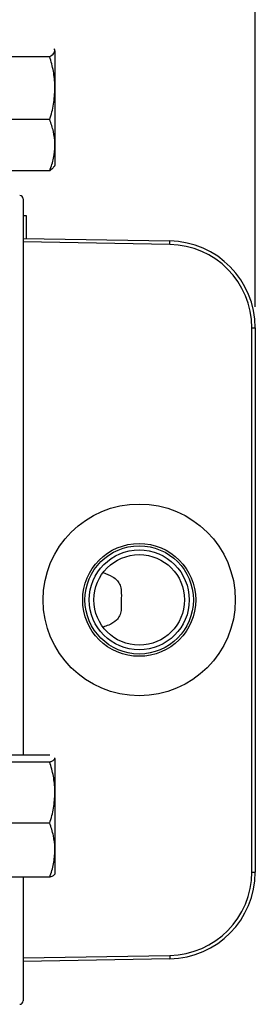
# Model space of a CAD drawing. Header units: inches. Extents: x 0.4 to 16.6, y 0.2 to 10.8.
# Tile 14 of 23: x 13.6 to 14.2, y 5.2 to 7.5. Entities that reach past the tile are written whole.
import ezdxf

# ---------------------------------------------------------------- set-up
doc = ezdxf.new("R2010")
doc.units = ezdxf.units.IN
doc.header["$MEASUREMENT"] = 0
doc.layers.add('SLD-0', color=7, linetype='Continuous', lineweight=25)
doc.styles.add('SLDTEXTSTYLE0', font='TXT', dxfattribs={"width": 0.75})
doc.dimstyles.new('SLDDIMSTYLE0', dxfattribs={"dimtxt": 0.125, "dimasz": 0.13, "dimexe": 0, "dimexo": 0.0625, "dimgap": 0.03125, "dimtad": 0, "dimtih": 1, "dimtoh": 1, "dimlfac": 1.8, "dimrnd": 1e-09, "dimzin": 12, "dimdsep": 46, "dimtxsty": 'SLDTEXTSTYLE0', "dimsah": 1, "dimcen": 0.09, "dimadec": 0, "dimazin": 3, "dimtfac": 1, "dimtofl": 0, "dimtmove": 0, "dimatfit": 3, "dimfxl": 0, "dimfrac": 2, "dimtolj": 1, "dimtzin": 12, "dimarcsym": 0})

# ---------------------------------------------------------------- blocks, each defined once
blk = doc.blocks.new('_D_7')
at = {"layer": 'SLD-0'}
for p, q in [((12.1596, 8.7082), (12.1596, 8.8608)), ((14.1892, 6.8297), (14.1892, 8.8608)), ((12.1596, 8.7358), (12.845, 8.7358)), ((12.9928, 8.7348), (12.9547, 8.7348)), ((12.9547, 8.7348), (12.9547, 8.5364)), ((13.1775, 8.7348), (13.2156, 8.7348)), ((13.2156, 8.7348), (13.2156, 8.5364)), ((14.1892, 8.7358), (13.3252, 8.7358)), ((12.9547, 8.5364), (12.9928, 8.5364)), ((13.2156, 8.5364), (13.1775, 8.5364))]:
    blk.add_line(p, q, dxfattribs=at)
for points in [[(12.1596, 8.7358), (12.2896, 8.7158), (12.2896, 8.7558)], [(14.1892, 8.7358), (14.0592, 8.7558), (14.0592, 8.7158)]]:
    blk.add_solid(points, dxfattribs=at)
at = {"layer": 'SLD-0', "char_height": 0.125, "attachment_point": 1, "style": 'SLDTEXTSTYLE0'}
for s, insert in [('3.65', (12.9235, 8.9213)), ('93', (12.9928, 8.6975))]:
    blk.add_mtext(s, dxfattribs=dict(at, insert=insert))

msp = doc.modelspace()

# ---------------------------------------------------------------- linework, layer by layer
at = {"color": 7, "linetype": 'Continuous', "lineweight": 25}
for p, q in [((13.7098, 7.4464), (13.7085, 7.4487)), ((13.7098, 7.4442), (13.7088, 7.4481)), ((13.7098, 7.4442), (13.7098, 7.3545)), ((13.6974, 7.43), (13.597, 7.43)), ((13.7098, 7.3545), (13.7098, 7.2178)), ((13.6974, 7.2791), (13.597, 7.2791)), ((13.7098, 7.2178), (13.7098, 7.1687)), ((13.6974, 7.1566), (13.597, 7.1566)), ((13.7085, 7.1664), (13.7098, 7.1687)), ((13.6336, 7.0888), (13.6336, 6.1271)), ((13.642, 7.048), (13.6336, 7.048)), ((13.642, 6.994), (13.642, 7.048)), ((13.6336, 6.9942), (13.9845, 6.988)), ((13.9844, 6.9797), (13.6336, 6.9858)), ((13.9844, 6.9797), (13.9845, 6.988)), ((14.1809, 6.7797), (14.1892, 6.7797)), ((14.1809, 5.4744), (14.1809, 6.7797)), ((14.1892, 6.7797), (14.1892, 5.4744)), ((13.6336, 6.1271), (13.6336, 5.7548)), ((13.6974, 5.7548), (13.597, 5.7548)), ((13.7098, 5.7465), (13.7091, 5.748)), ((13.7098, 5.7472), (13.7093, 5.748)), ((13.7098, 5.7465), (13.7098, 5.665)), ((13.6974, 5.7382), (13.597, 5.7382)), ((13.7098, 5.665), (13.7098, 5.5268)), ((13.6974, 5.5918), (13.597, 5.5918)), ((13.7098, 5.5268), (13.7098, 5.4695)), ((13.6974, 5.4619), (13.597, 5.4619)), ((13.6336, 5.4619), (13.6336, 5.1654)), ((13.7093, 5.4687), (13.7098, 5.4695)), ((14.1809, 5.4744), (14.1892, 5.4744)), ((13.6336, 5.2683), (13.9844, 5.2745)), ((13.9844, 5.2745), (13.9845, 5.2661)), ((13.9845, 5.2661), (13.6336, 5.26))]:
    msp.add_line(p, q, dxfattribs=at)
for radius in [0.23, 0.1353, 0.1298, 0.1198, 0.1085]:
    msp.add_circle((13.9114, 6.1271), radius, dxfattribs=at)
for centre, radius, start, end in [((13.6253, 7.0888), 0.00833, 0, 89), ((13.9809, 6.7797), 0.2, 0, 89), ((13.9809, 6.7797), 0.2083, 0, 89), ((13.9809, 5.4744), 0.2, 271, 0), ((13.9809, 5.4744), 0.2083, 271, 0), ((13.6253, 5.1654), 0.00833, 271, 0)]:
    msp.add_arc(centre, radius, start, end, dxfattribs=at)
for points, knots in [([(13.6974, 7.43), (13.6992, 7.4312), (13.7065, 7.4358), (13.7084, 7.4406), (13.7098, 7.4442)], [0, 0, 0, 0, 0.2575513, 1, 1, 1, 1]), ([(13.7098, 7.3545), (13.7097, 7.3563), (13.7096, 7.3699), (13.7069, 7.3954), (13.7006, 7.4184), (13.6974, 7.43)], [0, 0, 0, 0, 0.0700758, 0.5307771, 1, 1, 1, 1]), ([(13.6974, 7.2791), (13.7008, 7.2913), (13.7078, 7.3161), (13.7091, 7.3416), (13.7098, 7.3545)], [0, 0, 0, 0, 0.495458, 1, 1, 1, 1]), ([(13.7098, 7.2178), (13.7097, 7.2193), (13.7096, 7.2303), (13.7069, 7.251), (13.7006, 7.2696), (13.6974, 7.2791)], [0, 0, 0, 0, 0.070076, 0.530777, 1, 1, 1, 1]), ([(13.6974, 7.1566), (13.7008, 7.1666), (13.7078, 7.1866), (13.7091, 7.2074), (13.7098, 7.2178)], [0, 0, 0, 0, 0.495458, 1, 1, 1, 1]), ([(13.7068, 7.1665), (13.7059, 7.1644), (13.7045, 7.161), (13.6993, 7.1578), (13.6974, 7.1566)], [0, 0, 0, 0, 0.629051, 1, 1, 1, 1]), ([(13.8248, 6.1925), (13.8326, 6.1896), (13.8453, 6.1851), (13.8593, 6.1743), (13.8665, 6.1626), (13.8691, 6.1463), (13.8682, 6.1254), (13.8691, 6.1046), (13.8653, 6.0885), (13.8554, 6.0758), (13.841, 6.0673), (13.8294, 6.0633), (13.8248, 6.0617)], [0, 0, 0, 0, 0.146578, 0.237301, 0.312191, 0.387127, 0.507382, 0.6309, 0.706966, 0.783099, 0.913761, 1, 1, 1, 1]), ([(13.6974, 5.7382), (13.6992, 5.7389), (13.7065, 5.7416), (13.7084, 5.7444), (13.7098, 5.7465)], [0, 0, 0, 0, 0.257551, 1, 1, 1, 1]), ([(13.7098, 5.665), (13.7097, 5.6667), (13.7096, 5.6799), (13.7069, 5.7046), (13.7006, 5.7269), (13.6974, 5.7382)], [0, 0, 0, 0, 0.070076, 0.530777, 1, 1, 1, 1]), ([(13.6974, 5.5918), (13.7008, 5.6036), (13.7078, 5.6276), (13.7091, 5.6525), (13.7098, 5.665)], [0, 0, 0, 0, 0.495458, 1, 1, 1, 1]), ([(13.7098, 5.5268), (13.7097, 5.5284), (13.7096, 5.54), (13.7069, 5.562), (13.7006, 5.5818), (13.6974, 5.5918)], [0, 0, 0, 0, 0.0700758, 0.5307771, 1, 1, 1, 1]), ([(13.6974, 5.4619), (13.7008, 5.4725), (13.7078, 5.4937), (13.7091, 5.5157), (13.7098, 5.5268)], [0, 0, 0, 0, 0.495458, 1, 1, 1, 1]), ([(13.7098, 5.4702), (13.7084, 5.4681), (13.7065, 5.4653), (13.6992, 5.4626), (13.6974, 5.4619)], [0, 0, 0, 0, 0.742449, 1, 1, 1, 1])]:
    msp.add_open_spline(points, degree=3, knots=knots, dxfattribs=at)

# ---------------------------------------------------------------- dimensions: what is measured, and where the dimension line sits
at = {"layer": 'SLD-0'}
dim = msp.add_linear_dim(base=(12.1596, 8.7358), p1=(14.1892, 6.7797), p2=(12.1596, 8.6582), dimstyle='SLDDIMSTYLE0', dxfattribs=at)
dim.commit()
dim.dimension.update_dxf_attribs({"geometry": '_D_7', "text_midpoint": (13.0851, 8.7358), "dimtype": 160})

doc.saveas('drawing.dxf')
